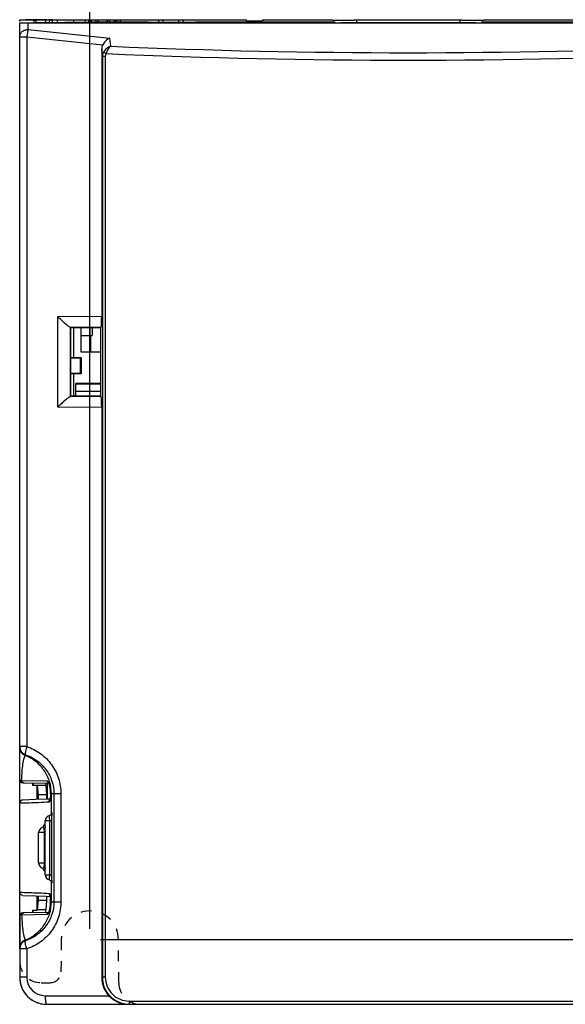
# Model space of a CAD drawing. Header units: millimetres. Extents: x 88 to 1193, y 471 to 1243.
# Tile 27 of 48: x 209 to 260, y 1000 to 1092. Entities that reach past the tile are written whole.
import ezdxf

# ---------------------------------------------------------------- set-up
doc = ezdxf.new("R2010")
doc.units = ezdxf.units.MM
doc.header["$LTSCALE"] = 20
doc.header["$PDMODE"] = 3
doc.header["$PDSIZE"] = 0.3
doc.linetypes.add('DASHED', pattern=[0.2, 0.1, -0.1])
doc.layers.get('0').update_dxf_attribs({"linetype": 'CONTINUOUS'})
doc.layers.get('Defpoints').update_dxf_attribs({"linetype": 'CONTINUOUS'})
for name, color, linetype in [('32425805_M300_B_INSU_CB2_BL365', 7, 'CONTINUOUS'), ('33087206_M300_B_COVER_ADD_BL358', 7, 'CONTINUOUS'), ('33087215_M300_B_BODY_MH_BL357', 7, 'CONTINUOUS'), ('33521177XX_M300_CB2_TERM_BL368', 7, 'CONTINUOUS'), ('33531120XX_PIN_JWT_BL382', 7, 'CONTINUOUS'), ('DASHED', 4, 'DASHED'), ('DIM', 6, 'CONTINUOUS'), ('M300_B_PWR_BD_IPM_ME300_T_BL363', 7, 'CONTINUOUS'), ('M300_B_PWR_BD_IPM_WO_EMI_BL364', 7, 'CONTINUOUS'), ('MH300_CB2_BD_BL366', 7, 'CONTINUOUS'), ('PHENIX_PTSA1_12_BL367', 7, 'CONTINUOUS')]:
    doc.layers.add(name, color=color, linetype=linetype)
doc.styles.get("Standard").update_dxf_attribs({"font": 'arial.ttf'})
doc.dimstyles.get("Standard").update_dxf_attribs({"dimtxt": 6, "dimasz": 4, "dimexe": 1, "dimexo": 1, "dimgap": 0.09, "dimtad": 1, "dimdec": 1, "dimzin": 0, "dimdsep": 46, "dimtxsty": 'Standard', "dimblk": '_FILLED', "dimcen": 0.09, "dimclrd": 256, "dimclre": 256, "dimadec": 0, "dimazin": 0, "dimtp": 0.1, "dimtm": 0.1, "dimtfac": 1, "dimtdec": 1, "dimtmove": 0, "dimatfit": 3, "dimldrblk": '_FILLED', "dimfxl": 1, "dimtolj": 1, "dimtzin": 0, "dimlwe": -1, "dimarcsym": 0})

# ---------------------------------------------------------------- blocks, each defined once
blk = doc.blocks.new('_FILLED')
at = {"color": 0, "linetype": 'ByBlock'}
blk.add_solid([(0, 0), (-1, 0.167), (-1, -0.167)], dxfattribs=at)
blk = doc.blocks.new('*D3')
at = {"layer": 'Defpoints', "color": 0, "transparency": 16777216}
for p in [(275.539, 1151.196), (275.539, 1137.088), (215.539, 1006.488)]:
    blk.add_point(p, dxfattribs=at)
at = {"layer": 'DIM', "color": 7, "transparency": 16777216}
for p, q in [((215.539, 1007.488), (215.539, 1152.196)), ((275.539, 1138.088), (275.539, 1152.196))]:
    blk.add_line(p, q, dxfattribs=at)
at = {"layer": 'DIM', "color": 7, "lineweight": -2, "transparency": 16777216}
blk.add_line((219.539, 1151.196), (271.539, 1151.196), dxfattribs=at)
at = {"layer": 'DIM', "color": 7, "lineweight": -2, "transparency": 16777216, "xscale": 4, "yscale": 4, "zscale": 4, "rotation": 180}
blk.add_blockref('_FILLED', (215.539, 1151.196), dxfattribs=at)
at = {"layer": 'DIM', "color": 7, "lineweight": -2, "transparency": 16777216, "xscale": 4, "yscale": 4, "zscale": 4}
blk.add_blockref('_FILLED', (275.539, 1151.196), dxfattribs=at)
at = {"layer": 'DIM', "color": 0, "transparency": 16777216, "insert": (245.539, 1155.708), "char_height": 6, "attachment_point": 5}
blk.add_mtext('\\A1;W1', dxfattribs=at)
blk = doc.blocks.new('*D5')
at = {"layer": 'Defpoints', "color": 0, "transparency": 16777216}
for p in [(275.539, 1136.438), (215.539, 1006.488), (296.206, 1006.488)]:
    blk.add_point(p, dxfattribs=at)
at = {"layer": 'DIM', "color": 7, "transparency": 16777216}
for p, q in [((276.539, 1136.438), (297.206, 1136.438)), ((216.539, 1006.488), (297.206, 1006.488))]:
    blk.add_line(p, q, dxfattribs=at)
at = {"layer": 'DIM', "color": 7, "lineweight": -2, "transparency": 16777216}
blk.add_line((296.206, 1132.438), (296.206, 1010.488), dxfattribs=at)
at = {"layer": 'DIM', "color": 7, "lineweight": -2, "transparency": 16777216, "xscale": 4, "yscale": 4, "zscale": 4}
for p, rotation in [((296.206, 1136.438), 90), ((296.206, 1006.488), 270)]:
    blk.add_blockref('_FILLED', p, dxfattribs=dict(at, rotation=rotation))
at = {"layer": 'DIM', "color": 0, "transparency": 16777216, "insert": (291.694, 1071.463), "char_height": 6, "attachment_point": 5, "rotation": 90}
blk.add_mtext('\\A1;H1', dxfattribs=at)

msp = doc.modelspace()

# ---------------------------------------------------------------- linework, layer by layer
at = {"layer": '32425805_M300_B_INSU_CB2_BL365', "linetype": 'Continuous'}
msp.add_line((212.539, 1091.424), (212.539, 1091.664), dxfattribs=at)
at = {"layer": '33087206_M300_B_COVER_ADD_BL358', "linetype": 'Continuous'}
for p, q in [((209.039, 1091.402), (212.468, 1091.404)), ((209.039, 1021.316), (209.039, 1091.402)), ((209.839, 1090.782), (209.839, 1091.387)), ((209.839, 1091.387), (280.239, 1091.387)), ((209.839, 1090.782), (217.402, 1089.988)), ((215.97, 1091.46), (210.478, 1091.403)), ((217.213, 1091.48), (212.468, 1091.404)), ((212.468, 1091.404), (212.468, 1091.424)), ((220.326, 1091.473), (220.939, 1091.473)), ((220.939, 1091.425), (220.939, 1091.473)), ((225.339, 1091.425), (220.939, 1091.425)), ((225.339, 1091.473), (225.339, 1091.425)), ((225.339, 1091.473), (238.214, 1091.473)), ((238.285, 1091.402), (238.214, 1091.473)), ((240.239, 1091.398), (238.785, 1091.398)), ((240.268, 1091.427), (240.239, 1091.398)), ((240.268, 1091.427), (249.811, 1091.427)), ((249.811, 1091.427), (249.839, 1091.398)), ((251.294, 1091.398), (249.839, 1091.398)), ((251.865, 1091.473), (251.794, 1091.402)), ((251.865, 1091.473), (269.753, 1091.473)), ((209.039, 1090.089), (209.696, 1090.089)), ((209.696, 1090.089), (209.696, 1024.357)), ((209.696, 1090.089), (216.731, 1089.351)), ((217.472, 1089.223), (217.402, 1089.988)), ((216.696, 1088.276), (216.636, 1088.93)), ((216.636, 1088.93), (216.636, 1064.219)), ((216.696, 1088.276), (216.696, 1002.988)), ((216.972, 1088.276), (216.696, 1088.276)), ((216.972, 1088.276), (216.972, 1002.988)), ((212.568, 1064.181), (216.636, 1064.219)), ((212.568, 1055.795), (212.568, 1064.181)), ((213.72, 1063.191), (216.585, 1063.219)), ((213.745, 1056.793), (213.745, 1063.182)), ((213.745, 1063.182), (213.781, 1063.146)), ((213.781, 1063.142), (216.539, 1063.173)), ((213.789, 1063.138), (213.781, 1063.142)), ((213.789, 1062.338), (213.789, 1063.138)), ((216.585, 1063.219), (216.539, 1063.173)), ((216.539, 1063.173), (216.539, 1056.803)), ((213.781, 1060.388), (213.781, 1062.338)), ((213.781, 1062.338), (213.789, 1062.338)), ((213.789, 1060.388), (213.781, 1060.388)), ((213.789, 1059.588), (213.789, 1060.388)), ((213.781, 1057.638), (213.781, 1059.588)), ((213.781, 1059.588), (213.789, 1059.588)), ((213.789, 1057.638), (213.781, 1057.638)), ((213.789, 1056.838), (213.789, 1057.638)), ((216.585, 1056.757), (213.72, 1056.784)), ((213.745, 1056.793), (213.781, 1056.833)), ((213.781, 1056.833), (213.789, 1056.838)), ((216.539, 1056.803), (213.781, 1056.833)), ((216.585, 1056.757), (216.539, 1056.803)), ((216.636, 1055.756), (212.568, 1055.795)), ((216.636, 1055.756), (216.636, 1002.988)), ((209.696, 1024.357), (209.039, 1024.357)), ((209.215, 1021.217), (211.567, 1021.178)), ((209.334, 1021.016), (211.716, 1020.974)), ((211.843, 1020.972), (211.843, 1020.972)), ((211.896, 1019.996), (211.892, 1019.882)), ((211.897, 1019.988), (211.896, 1019.996)), ((212.862, 1019.988), (211.897, 1019.988)), ((211.978, 1018.123), (211.978, 1019.988)), ((212.205, 1019.988), (212.205, 1009.988)), ((212.862, 1019.988), (212.862, 1009.988)), ((209.039, 1010.868), (209.039, 1019.107)), ((211.158, 1016.87), (211.158, 1016.87)), ((212.02, 1017.488), (211.413, 1017.488)), ((211.413, 1012.488), (211.413, 1017.488)), ((211.818, 1012.488), (211.818, 1017.488)), ((212.02, 1012.488), (212.02, 1017.488)), ((211.378, 1016.388), (210.791, 1016.388)), ((210.791, 1013.588), (210.791, 1016.388)), ((211.34, 1013.588), (211.34, 1016.388)), ((211.413, 1016.788), (211.378, 1016.788)), ((211.378, 1013.188), (211.378, 1016.788)), ((210.791, 1013.588), (211.378, 1013.588)), ((211.158, 1013.106), (211.158, 1013.106)), ((211.378, 1013.188), (211.413, 1013.188)), ((211.413, 1012.488), (212.02, 1012.488)), ((211.978, 1009.988), (211.978, 1011.851)), ((211.897, 1009.988), (211.896, 1009.98)), ((211.897, 1009.988), (212.862, 1009.988)), ((209.039, 1008.66), (209.039, 1002.988)), ((211.567, 1008.797), (209.215, 1008.759)), ((211.716, 1009.001), (209.334, 1008.96)), ((211.843, 1009.003), (211.843, 1009.003)), ((209.696, 1005.619), (209.039, 1005.619)), ((209.696, 1005.619), (209.696, 1002.988)), ((209.696, 1002.988), (209.039, 1002.988)), ((216.972, 1002.988), (216.636, 1002.988)), ((211.396, 1001.288), (217.311, 1001.288)), ((211.539, 1000.488), (278.539, 1000.488)), ((219.186, 1000.788), (270.893, 1000.788))]:
    msp.add_line(p, q, dxfattribs=at)
for points in [[(211.681, 1021.035), (211.681, 1021.035), (211.699, 1021.007), (211.732, 1020.942), (211.771, 1020.844)], [(211.771, 1020.844), (211.811, 1020.716), (211.848, 1020.56), (211.877, 1020.38), (211.894, 1020.183), (211.896, 1019.996)], [(211.892, 1019.882), (211.883, 1019.717), (211.87, 1019.578), (211.856, 1019.472), (211.842, 1019.406), (211.838, 1019.393)], [(211.832, 1019.499), (211.496, 1019.481), (210.516, 1019.444), (209.33, 1019.406)], [(212.01, 1018.227), (212.011, 1018.232), (212.011, 1018.231), (212.009, 1018.218), (212.002, 1018.182), (211.982, 1018.13), (211.948, 1018.077), (211.901, 1018.029), (211.839, 1017.99), (211.788, 1017.972)], [(211.232, 1016.906), (211.239, 1016.917), (211.208, 1016.891), (211.158, 1016.87)], [(211.158, 1013.106), (211.208, 1013.084), (211.237, 1013.061)], [(211.788, 1012.004), (211.84, 1011.984), (211.903, 1011.945), (211.951, 1011.896), (211.984, 1011.841), (212.003, 1011.789), (212.009, 1011.755), (212.01, 1011.745)], [(209.33, 1010.569), (210.508, 1010.532), (211.491, 1010.494), (211.832, 1010.476)], [(211.838, 1010.584), (211.836, 1010.588), (211.842, 1010.569), (211.856, 1010.504), (211.87, 1010.401), (211.882, 1010.265), (211.891, 1010.105), (211.896, 1009.98)], [(211.896, 1009.98), (211.894, 1009.807), (211.878, 1009.609), (211.85, 1009.426), (211.813, 1009.268), (211.773, 1009.137), (211.733, 1009.037), (211.7, 1008.97), (211.691, 1008.954)]]:
    msp.add_lwpolyline(points, dxfattribs=at)
for centre, radius, start, end in [((220.2, 1734.015), 642.542, 269.733632, 270.011272), ((245.039, 1727.356), 638.728, 267.526304, 272.473692), ((245.039, 1729.414), 641.479, 267.497719, 272.502279), ((209.839, 1024.357), 0.8, 180.00007, 251.7637), ((209.839, 1024.277), 0.8, 179.99022, 248.83426), ((209.339, 1021.316), 0.3, 180.00044, 268.9982), ((211.848, 1021.265), 0.293, 235.36848, 245.11732), ((209.812, 1020.179), 2.072, 15.33762, 17.00256), ((209.641, 1020.132), 2.25, 13.24268, 15.33618), ((209.464, 1020.09), 2.431, 8.35561, 13.2366), ((209.274, 1020.06), 2.624, 6.06878, 8.41558), ((209.282, 1020.06), 2.616, 3.15388, 6.07125), ((209.237, 1020.058), 2.661, 0.69474, 3.15468), ((209.344, 1020.059), 2.554, 358.40738, 0.70811), ((211.913, 1017.488), 0.5, 104.69109, 180), ((139.2, 1017.498), 72.82, 359.99204, 0.38314), ((211.291, 1016.388), 0.5, 105.61362, 180), ((211.878, 1016.788), 0.5, 159.17727, 180), ((209.436, 1016.388), 1.903, 359.98052, 2.96088), ((211.291, 1013.588), 0.5, 180, 254.36393), ((209.451, 1013.587), 1.889, 356.69257, 0.02925), ((211.878, 1013.188), 0.5, 180, 200.82273), ((211.913, 1012.488), 0.5, 180, 255.31334), ((144.614, 1012.457), 67.406, 359.63899, 0.02589), ((209.272, 1009.916), 2.626, 351.69149, 354.07642), ((209.28, 1009.915), 2.618, 354.07604, 357.01861), ((209.241, 1009.917), 2.657, 357.01393, 359.68159), ((209.358, 1009.917), 2.54, 359.67416, 1.5958), ((209.339, 1008.66), 0.3, 91.00015, 180.00117), ((209.807, 1009.798), 2.078, 342.99985, 344.77058), ((209.638, 1009.844), 2.253, 344.76861, 346.70907), ((209.422, 1009.893), 2.474, 346.76133, 351.71378), ((209.839, 1005.698), 0.8, 111.16574, 180.00978), ((209.839, 1005.619), 0.8, 108.2363, 179.99993), ((211.539, 1002.988), 2.5, 180, 270), ((211.396, 1002.988), 1.7, 180.00051, 269.99949), ((219.122, 1002.905), 2.418, 258.85519, 260.73603), ((219.121, 1002.899), 2.411, 260.7393, 269.98782), ((219.208, 1003.02), 2.533, 259.22515, 268.03851), ((219.207, 1003), 2.513, 268.04477, 269.99311)]:
    msp.add_arc(centre, radius, start, end, dxfattribs=at)
for centre, major_axis, ratio, start_param, end_param in [((240.268, 1092.227), (0, 0.8), 0.008727, 3.150319, 3.922777), ((249.811, 1092.227), (0, 0.8), 0.008727, -3.922777, -3.150319), ((238.785, 1091.402), (0.5, 0), 0.008727, -3.132866, -1.570796), ((251.294, 1091.402), (0.5, 0), 0.008727, -1.570796, -0.008727), ((217.445, 1088.821), (-0.324, 0.89), 0.832898, 0.670948, 1.159088), ((216.582, 1064.217), (0, 1), 0.053777, -3.087855, -1.568573), ((212.747, 1063.179), (1, 0), 0.052408, 0.05236, 0.231368), ((212.747, 1056.796), (1, 0), 0.052408, -0.231368, -0.05236), ((216.582, 1055.758), (0, 1), 0.053777, -1.57302, -0.053738), ((219.164, 1002.988), (2.528, 0), 0.989114, -3.141593, -2.39383)]:
    msp.add_ellipse(centre, major_axis=major_axis, ratio=ratio, start_param=start_param, end_param=end_param, dxfattribs=at)
for points, knots in [([(209.039, 1091.402), (209.039, 1091.401), (209.044, 1091.4), (209.05, 1091.399), (209.062, 1091.398), (209.087, 1091.397), (209.132, 1091.395), (209.204, 1091.393), (209.305, 1091.391), (209.442, 1091.389), (209.624, 1091.388), (209.762, 1091.387), (209.839, 1091.387)], [0, 0, 0, 0, 0.003219, 0.012086, 0.026714, 0.047213, 0.107148, 0.195397, 0.317753, 0.484197, 0.710099, 1, 1, 1, 1]), ([(209.039, 1090.089), (209.039, 1090.18), (209.084, 1090.367), (209.266, 1090.597), (209.531, 1090.747), (209.736, 1090.782), (209.839, 1090.782)], [0, 0, 0, 0, 0.233215, 0.476597, 0.733673, 1, 1, 1, 1]), ([(209.839, 1090.782), (209.8, 1090.689), (209.745, 1090.457), (209.71, 1090.224), (209.696, 1090.089)], [0, 0, 0, 0, 0.42782, 1, 1, 1, 1]), ([(217.402, 1089.988), (217.336, 1089.96), (217.062, 1089.81), (216.837, 1089.566), (216.731, 1089.351)], [0, 0, 0, 0, 0.230778, 1, 1, 1, 1]), ([(217.472, 1089.223), (217.404, 1089.202), (217.132, 1089.088), (216.903, 1088.867), (216.796, 1088.67)], [0, 0, 0, 0, 0.239547, 1, 1, 1, 1]), ([(217.472, 1089.223), (217.373, 1089.149), (217.195, 1088.936), (217.078, 1088.688), (217.033, 1088.546)], [0, 0, 0, 0, 0.453197, 1, 1, 1, 1]), ([(217.033, 1088.546), (216.983, 1088.571), (216.904, 1088.611), (216.824, 1088.652), (216.796, 1088.67)], [0, 0, 0, 0, 0.625434, 1, 1, 1, 1]), ([(213.72, 1063.191), (213.692, 1063.198), (213.625, 1063.239), (213.514, 1063.316), (213.377, 1063.428), (213.166, 1063.608), (212.893, 1063.86), (212.676, 1064.072), (212.568, 1064.181)], [0, 0, 0, 0, 0.056574, 0.149938, 0.268915, 0.403745, 0.697279, 1, 1, 1, 1]), ([(213.72, 1056.784), (213.692, 1056.778), (213.625, 1056.737), (213.514, 1056.659), (213.377, 1056.548), (213.166, 1056.367), (212.893, 1056.115), (212.676, 1055.904), (212.568, 1055.795)], [0, 0, 0, 0, 0.056574, 0.149938, 0.268915, 0.403745, 0.697279, 1, 1, 1, 1]), ([(209.696, 1024.357), (209.67, 1024.263), (209.616, 1024.094), (209.57, 1023.855), (209.553, 1023.709), (209.565, 1023.605), (209.589, 1023.597)], [0, 0, 0, 0, 0.373347, 0.687934, 0.902546, 1, 1, 1, 1]), ([(209.696, 1024.357), (210.148, 1024.208), (211.013, 1023.766), (212.042, 1022.737), (212.708, 1021.437), (212.862, 1020.469), (212.862, 1019.988)], [0, 0, 0, 0, 0.24838, 0.497887, 0.748567, 1, 1, 1, 1]), ([(209.215, 1021.217), (209.235, 1021.664), (209.278, 1022.327), (209.401, 1023.1), (209.5, 1023.422), (209.55, 1023.531)], [0, 0, 0, 0, 0.572518, 0.846639, 1, 1, 1, 1]), ([(211.978, 1019.988), (211.978, 1020.367), (211.862, 1021.129), (211.36, 1022.167), (210.573, 1023.011), (209.904, 1023.394), (209.55, 1023.531)], [0, 0, 0, 0, 0.250018, 0.500014, 0.75, 1, 1, 1, 1]), ([(209.589, 1023.597), (209.961, 1023.474), (210.674, 1023.111), (211.525, 1022.263), (212.078, 1021.188), (212.205, 1020.386), (212.205, 1019.988)], [0, 0, 0, 0, 0.247603, 0.496867, 0.747871, 1, 1, 1, 1]), ([(209.039, 1021.316), (209.039, 1021.293), (209.111, 1021.247), (209.17, 1021.229), (209.215, 1021.217)], [0, 0, 0, 0, 0.322206, 1, 1, 1, 1]), ([(209.215, 1021.217), (209.231, 1021.162), (209.285, 1021.062), (209.393, 1021.015), (209.444, 1021.014)], [0, 0, 0, 0, 0.527731, 1, 1, 1, 1]), ([(211.567, 1021.178), (211.58, 1021.178), (211.612, 1021.159), (211.675, 1021.082), (211.713, 1021.001), (211.739, 1020.94)], [0, 0, 0, 0, 0.130178, 0.337323, 1, 1, 1, 1]), ([(211.739, 1020.94), (211.743, 1020.928), (211.764, 1020.877), (211.782, 1020.825), (211.794, 1020.785)], [0, 0, 0, 0, 0.23248, 1, 1, 1, 1]), ([(211.897, 1019.988), (211.896, 1019.945), (211.891, 1019.789), (211.881, 1019.634), (211.868, 1019.521)], [0, 0, 0, 0, 0.274343, 1, 1, 1, 1]), ([(209.33, 1019.406), (209.256, 1019.404), (209.102, 1019.34), (209.039, 1019.183), (209.039, 1019.107)], [0, 0, 0, 0, 0.491942, 1, 1, 1, 1]), ([(211.763, 1019.211), (211.434, 1019.188), (210.526, 1019.153), (209.618, 1019.122), (209.039, 1019.105)], [0, 0, 0, 0, 0.362754, 1, 1, 1, 1]), ([(211.868, 1019.521), (211.859, 1019.445), (211.844, 1019.345), (211.806, 1019.24), (211.776, 1019.212), (211.763, 1019.211)], [0, 0, 0, 0, 0.684374, 0.883561, 1, 1, 1, 1]), ([(211.818, 1017.488), (211.818, 1017.555), (211.817, 1017.677), (211.814, 1017.819), (211.807, 1017.903), (211.803, 1017.944), (211.794, 1017.96), (211.79, 1017.972), (211.788, 1017.972)], [0, 0, 0, 0, 0.415484, 0.749449, 0.865812, 0.943436, 0.985864, 1, 1, 1, 1]), ([(212.01, 1018.23), (212.01, 1018.217), (212.008, 1018.133), (212.007, 1018.049), (212.007, 1017.978)], [0, 0, 0, 0, 0.154891, 1, 1, 1, 1]), ([(212.018, 1017.985), (212.018, 1018.038), (212.016, 1018.132), (212.017, 1018.199), (212.012, 1018.279), (212.011, 1018.241), (212.01, 1018.23)], [0, 0, 0, 0, 0.515206, 0.812572, 0.896813, 1, 1, 1, 1]), ([(211.256, 1016.83), (211.249, 1016.839), (211.223, 1016.865), (211.183, 1016.876), (211.158, 1016.87)], [0, 0, 0, 0, 0.314834, 1, 1, 1, 1]), ([(211.272, 1017.079), (211.263, 1017.066), (211.228, 1017.005), (211.205, 1016.938), (211.189, 1016.884)], [0, 0, 0, 0, 0.209017, 1, 1, 1, 1]), ([(211.413, 1017.16), (211.39, 1017.165), (211.328, 1017.154), (211.29, 1017.107), (211.272, 1017.079)], [0, 0, 0, 0, 0.413958, 1, 1, 1, 1]), ([(211.337, 1016.487), (211.333, 1016.557), (211.321, 1016.673), (211.286, 1016.792), (211.256, 1016.83)], [0, 0, 0, 0, 0.592161, 1, 1, 1, 1]), ([(211.158, 1013.106), (211.189, 1013.097), (211.253, 1013.126), (211.293, 1013.21), (211.309, 1013.269), (211.316, 1013.304)], [0, 0, 0, 0, 0.340054, 0.616935, 1, 1, 1, 1]), ([(211.316, 1013.304), (211.318, 1013.317), (211.328, 1013.375), (211.334, 1013.433), (211.336, 1013.478)], [0, 0, 0, 0, 0.232234, 1, 1, 1, 1]), ([(211.189, 1013.092), (211.192, 1013.081), (211.204, 1013.041), (211.219, 1013.001), (211.231, 1012.973)], [0, 0, 0, 0, 0.269025, 1, 1, 1, 1]), ([(211.231, 1012.973), (211.235, 1012.964), (211.249, 1012.934), (211.266, 1012.904), (211.28, 1012.884)], [0, 0, 0, 0, 0.277068, 1, 1, 1, 1]), ([(211.28, 1012.884), (211.298, 1012.86), (211.335, 1012.819), (211.391, 1012.81), (211.413, 1012.816)], [0, 0, 0, 0, 0.577142, 1, 1, 1, 1]), ([(211.788, 1012.004), (211.79, 1012.003), (211.794, 1012.016), (211.803, 1012.031), (211.807, 1012.073), (211.814, 1012.156), (211.817, 1012.299), (211.818, 1012.42), (211.818, 1012.488)], [0, 0, 0, 0, 0.014146, 0.056599, 0.134268, 0.250705, 0.584808, 1, 1, 1, 1]), ([(212.007, 1011.993), (212.007, 1011.965), (212.008, 1011.883), (212.008, 1011.8), (212.01, 1011.745)], [0, 0, 0, 0, 0.340147, 1, 1, 1, 1]), ([(212.01, 1011.745), (212.011, 1011.735), (212.013, 1011.694), (212.017, 1011.789), (212.017, 1011.864), (212.018, 1011.972), (212.019, 1012.032)], [0, 0, 0, 0, 0.092274, 0.18434, 0.48786, 1, 1, 1, 1]), ([(209.039, 1010.871), (209.618, 1010.853), (210.526, 1010.822), (211.434, 1010.788), (211.763, 1010.764)], [0, 0, 0, 0, 0.637253, 1, 1, 1, 1]), ([(209.33, 1010.569), (209.256, 1010.571), (209.102, 1010.636), (209.039, 1010.792), (209.039, 1010.868)], [0, 0, 0, 0, 0.491935, 1, 1, 1, 1]), ([(211.763, 1010.764), (211.776, 1010.763), (211.806, 1010.736), (211.844, 1010.631), (211.859, 1010.531), (211.868, 1010.455)], [0, 0, 0, 0, 0.116451, 0.315696, 1, 1, 1, 1]), ([(209.55, 1006.444), (209.904, 1006.581), (210.573, 1006.964), (211.36, 1007.808), (211.862, 1008.846), (211.978, 1009.609), (211.978, 1009.988)], [0, 0, 0, 0, 0.25, 0.499986, 0.749982, 1, 1, 1, 1]), ([(212.205, 1009.988), (212.205, 1009.589), (212.078, 1008.788), (211.525, 1007.713), (210.674, 1006.865), (209.961, 1006.501), (209.589, 1006.379)], [0, 0, 0, 0, 0.252127, 0.503132, 0.752396, 1, 1, 1, 1]), ([(212.862, 1009.988), (212.862, 1009.506), (212.708, 1008.539), (212.042, 1007.238), (211.013, 1006.209), (210.148, 1005.767), (209.696, 1005.619)], [0, 0, 0, 0, 0.251431, 0.50211, 0.751618, 1, 1, 1, 1]), ([(211.868, 1010.455), (211.872, 1010.42), (211.887, 1010.265), (211.894, 1010.109), (211.897, 1009.988)], [0, 0, 0, 0, 0.221113, 1, 1, 1, 1]), ([(209.215, 1008.759), (209.17, 1008.746), (209.111, 1008.729), (209.039, 1008.682), (209.039, 1008.66)], [0, 0, 0, 0, 0.677775, 1, 1, 1, 1]), ([(209.215, 1008.759), (209.231, 1008.813), (209.285, 1008.914), (209.394, 1008.961), (209.444, 1008.962)], [0, 0, 0, 0, 0.527738, 1, 1, 1, 1]), ([(209.215, 1008.759), (209.235, 1008.311), (209.277, 1007.648), (209.402, 1006.876), (209.499, 1006.552), (209.55, 1006.444)], [0, 0, 0, 0, 0.572558, 0.846659, 1, 1, 1, 1]), ([(211.634, 1008.845), (211.628, 1008.838), (211.61, 1008.818), (211.586, 1008.798), (211.567, 1008.797)], [0, 0, 0, 0, 0.332047, 1, 1, 1, 1]), ([(211.715, 1008.981), (211.708, 1008.967), (211.685, 1008.92), (211.657, 1008.874), (211.634, 1008.845)], [0, 0, 0, 0, 0.295311, 1, 1, 1, 1]), ([(211.794, 1009.191), (211.788, 1009.171), (211.765, 1009.1), (211.738, 1009.03), (211.715, 1008.981)], [0, 0, 0, 0, 0.275977, 1, 1, 1, 1]), ([(209.696, 1005.619), (209.67, 1005.712), (209.616, 1005.881), (209.57, 1006.12), (209.553, 1006.266), (209.565, 1006.37), (209.589, 1006.379)], [0, 0, 0, 0, 0.373347, 0.687933, 0.902545, 1, 1, 1, 1]), ([(216.696, 1002.988), (216.696, 1002.701), (216.797, 1002.121), (217.235, 1001.36), (217.903, 1000.792), (218.453, 1000.586), (218.735, 1000.532)], [0, 0, 0, 0, 0.250162, 0.500212, 0.750149, 1, 1, 1, 1]), ([(216.972, 1002.988), (216.972, 1002.7), (217.089, 1002.12), (217.584, 1001.388), (218.319, 1000.901), (218.899, 1000.788), (219.186, 1000.788)], [0, 0, 0, 0, 0.250272, 0.500365, 0.750241, 1, 1, 1, 1]), ([(211.396, 1001.288), (211.396, 1001.186), (211.403, 1000.996), (211.429, 1000.749), (211.466, 1000.586), (211.503, 1000.507), (211.529, 1000.488), (211.539, 1000.488)], [0, 0, 0, 0, 0.368226, 0.682417, 0.898209, 0.961724, 1, 1, 1, 1]), ([(217.311, 1001.288), (217.492, 1001.094), (217.908, 1000.766), (218.405, 1000.582), (218.655, 1000.533)], [0, 0, 0, 0, 0.510251, 1, 1, 1, 1]), ([(219.186, 1000.788), (219.186, 1000.727), (219.189, 1000.631), (219.192, 1000.534), (219.201, 1000.499)], [0, 0, 0, 0, 0.626326, 1, 1, 1, 1]), ([(219.201, 1000.499), (219.201, 1000.497), (219.203, 1000.494), (219.204, 1000.488), (219.207, 1000.488)], [0, 0, 0, 0, 0.398831, 1, 1, 1, 1])]:
    msp.add_open_spline(points, degree=3, knots=knots, dxfattribs=at)
for points in [[(216.796, 1088.67), (216.732, 1088.551), (216.697, 1088.412), (216.696, 1088.276)], [(217.033, 1088.546), (216.993, 1088.463), (216.972, 1088.369), (216.972, 1088.276)], [(209.55, 1023.531), (209.563, 1023.553), (209.575, 1023.575), (209.589, 1023.597)], [(211.567, 1021.178), (211.587, 1021.117), (211.629, 1021.06), (211.682, 1021.024)], [(211.725, 1020.999), (211.761, 1020.982), (211.802, 1020.973), (211.843, 1020.972)], [(211.763, 1019.211), (211.763, 1019.28), (211.789, 1019.352), (211.833, 1019.405)], [(211.763, 1010.764), (211.763, 1010.696), (211.789, 1010.623), (211.833, 1010.571)], [(211.567, 1008.797), (211.592, 1008.873), (211.653, 1008.943), (211.725, 1008.976)], [(211.725, 1008.976), (211.761, 1008.993), (211.802, 1009.003), (211.843, 1009.003)], [(209.55, 1006.444), (209.563, 1006.422), (209.575, 1006.4), (209.589, 1006.379)]]:
    msp.add_open_spline(points, degree=3, dxfattribs=at)
at = {"layer": '33087215_M300_B_BODY_MH_BL357', "linetype": 'Continuous'}
for p, q in [((209.039, 1091.513), (209.039, 1091.685)), ((209.039, 1091.685), (211.539, 1091.675)), ((211.539, 1091.666), (209.616, 1091.683)), ((211.539, 1091.666), (211.539, 1091.675)), ((211.539, 1091.664), (230.039, 1091.664)), ((212.076, 1091.661), (211.739, 1091.664)), ((211.8, 1091.417), (211.823, 1091.663)), ((212.076, 1091.661), (212.076, 1091.664)), ((221.939, 1091.425), (221.939, 1091.664)), ((222.34, 1091.425), (222.34, 1091.664)), ((223.739, 1091.664), (223.739, 1091.425)), ((224.139, 1091.664), (224.139, 1091.425)), ((230.039, 1091.581), (230.039, 1091.664)), ((231.539, 1091.664), (231.539, 1091.581)), ((231.539, 1091.664), (238.039, 1091.664)), ((238.039, 1091.664), (238.039, 1091.635)), ((240.039, 1091.635), (240.039, 1091.666)), ((240.039, 1091.666), (250.039, 1091.666)), ((250.039, 1091.666), (250.039, 1091.635)), ((252.039, 1091.664), (252.039, 1091.635)), ((252.039, 1091.664), (263.383, 1091.664)), ((211.434, 1091.413), (211.425, 1091.515)), ((230.039, 1091.581), (231.539, 1091.581)), ((238.039, 1091.635), (240.039, 1091.635)), ((250.039, 1091.635), (252.039, 1091.635)), ((213.789, 1060.388), (214.739, 1060.388)), ((213.789, 1060.344), (214.655, 1060.374)), ((214.655, 1060.374), (214.655, 1058.901)), ((214.739, 1058.888), (214.739, 1060.388)), ((214.739, 1060.38), (214.739, 1058.895)), ((214.655, 1058.901), (213.781, 1058.932)), ((214.739, 1058.888), (213.781, 1058.888)), ((209.039, 1024.357), (209.039, 1024.277)), ((209.039, 1021.488), (209.039, 1022.407)), ((209.039, 1019.107), (209.039, 1021.316)), ((210.239, 1021), (210.239, 1020.749)), ((210.67, 1020.749), (210.239, 1020.749)), ((210.67, 1019.45), (210.67, 1020.749)), ((211.447, 1020.74), (210.67, 1020.74)), ((210.67, 1020.74), (210.739, 1019.888)), ((211.447, 1020.74), (211.516, 1019.888)), ((211.573, 1020.977), (211.575, 1019.486)), ((210.7, 1019.689), (210.739, 1019.688)), ((210.7, 1019.451), (210.7, 1019.689)), ((211.516, 1019.888), (210.739, 1019.888)), ((210.739, 1019.888), (210.739, 1019.452)), ((211.516, 1019.888), (211.516, 1019.483)), ((209.039, 1005.619), (209.039, 1010.868)), ((210.67, 1009.2), (210.67, 1010.526)), ((210.7, 1010.286), (210.7, 1010.524)), ((210.739, 1010.523), (210.739, 1010.088)), ((211.516, 1010.493), (211.516, 1010.088)), ((210.739, 1010.088), (210.672, 1009.261)), ((210.739, 1010.288), (210.7, 1010.286)), ((211.516, 1010.088), (210.739, 1010.088)), ((211.516, 1010.088), (211.449, 1009.261)), ((211.885, 1009.693), (211.885, 1010.212)), ((210.239, 1009.2), (210.67, 1009.2)), ((210.239, 1009.2), (210.239, 1008.975)), ((210.672, 1009.261), (211.449, 1009.261))]:
    msp.add_line(p, q, dxfattribs=at)
for start, end in [(180, 217.95694), (218.80683, 230.98706), (231.75888, 256.64642), (257.58903, 270)]:
    msp.add_arc((211.539, 1002.988), 2.5, start, end, dxfattribs=at)
for centre, major_axis, ratio, start_param, end_param in [((210.439, 1090.375), (0, 1.3), 0.15384, -0.001375, 0.658347), ((210.639, 1090.374), (0, 1.3), 0.15384, -0.001375, 0.655561), ((211.439, 1090.367), (0, 1.3), 0.023176, -0.000202, 0.635435), ((213.939, 1060.38), (0.8, 0), 0.017455, -0.463648, 0), ((213.939, 1058.895), (0.8, 0), 0.017455, 0, 0.463648), ((210.195, 1022.728), (0, 2), 0.153846, -2.997288, -2.617553), ((210.672, 1022.728), (0, 2), 0.008727, -3.285897, -3.248708), ((211.449, 1022.728), (0, 2), 0.008727, -3.646007, -3.248708), ((210.163, 1007.471), (0, 1.8), 0.153846, -0.57864, -0.28148), ((210.674, 1007.471), (0, 1.8), 0.008727, 0.107115, 0.28148), ((211.451, 1007.471), (0, 1.8), 0.008727, 0.107115, 0.557629)]:
    msp.add_ellipse(centre, major_axis=major_axis, ratio=ratio, start_param=start_param, end_param=end_param, dxfattribs=at)
at = {"layer": '33521177XX_M300_CB2_TERM_BL368', "linetype": 'Continuous'}
for p, q in [((214.739, 1060.888), (214.739, 1063.153)), ((215.539, 1063.162), (215.539, 1062.438)), ((215.739, 1063.164), (215.739, 1062.438)), ((214.739, 1062.438), (215.739, 1062.438)), ((215.639, 1060.888), (215.639, 1062.438)), ((216.539, 1060.888), (214.739, 1060.888))]:
    msp.add_line(p, q, dxfattribs=at)
at = {"layer": '33531120XX_PIN_JWT_BL382', "linetype": 'Continuous'}
for radius, start, end in [(1.65, 184.31518, 191.7836), (1.35, 185.29485, 194.33688), (1.18, 186.03838, 196.38523), (1.092, 186.5242, 197.6825), (0.688, 190.37883, 208.30775), (0.476, 195.08873, 222.49258), (0.476, 319.35798, 344.91128), (0.688, 333.33612, 349.62123), (1.092, 343.44155, 353.47589), (1.18, 344.69011, 353.96162), (1.35, 346.64719, 354.70514), (1.65, 349.09657, 355.68482)]:
    msp.add_arc((216.739, 1091.788), radius, start, end, dxfattribs=at)
at = {"layer": 'DASHED', "color": 7, "linetype": 'DASHED', "ltscale": 0.5}
for p, q in [((212.889, 1006.488), (212.863, 1003.479)), ((218.225, 1002.47), (218.189, 1006.488)), ((211.039, 1002.488), (211.863, 1002.488))]:
    msp.add_line(p, q, dxfattribs=at)
for centre, radius, start, end in [((215.539, 1006.488), 2.65, 0, 180), ((211.039, 1004.488), 2, 180, 270), ((211.863, 1003.488), 1, 270, 359.5), ((220.224, 1002.488), 2, 180.5, 270)]:
    msp.add_arc(centre, radius, start, end, dxfattribs=at)
at = {"layer": 'M300_B_PWR_BD_IPM_ME300_T_BL363', "linetype": 'Continuous'}
msp.add_line((212.039, 1091.661), (212.039, 1091.419), dxfattribs=at)
at = {"layer": 'M300_B_PWR_BD_IPM_WO_EMI_BL364', "linetype": 'Continuous'}
msp.add_line((212.039, 1091.661), (212.039, 1091.419), dxfattribs=at)
at = {"layer": 'MH300_CB2_BD_BL366', "linetype": 'Continuous'}
for p, q in [((214.039, 1091.664), (214.039, 1091.44)), ((214.039, 1063.145), (214.039, 1060.388)), ((214.039, 1058.888), (214.039, 1056.83))]:
    msp.add_line(p, q, dxfattribs=at)
at = {"layer": 'PHENIX_PTSA1_12_BL367', "linetype": 'Continuous'}
for p, q in [((214.239, 1056.828), (214.239, 1057.988)), ((216.539, 1057.988), (214.239, 1057.988)), ((214.239, 1057.958), (216.539, 1057.958)), ((216.539, 1057.234), (214.239, 1057.234))]:
    msp.add_line(p, q, dxfattribs=at)

# ---------------------------------------------------------------- dimensions: what is measured, and where the dimension line sits
at = {"layer": 'DIM', "color": 7}
dim = msp.add_linear_dim(base=(275.539, 1151.196), p1=(215.539, 1006.488), p2=(275.539, 1137.088), text='W1', dimstyle='Standard', override={"dimgap": 1.5, "dimclrd": 7, "dimclre": 7, "dimarcsym": 1}, dxfattribs=at)
dim.commit()
dim.dimension.update_dxf_attribs({"geometry": '*D3', "text_midpoint": (245.539, 1155.708)})
dim = msp.add_linear_dim(base=(296.206, 1006.488), p1=(275.539, 1136.438), p2=(215.539, 1006.488), angle=90, text='H1', dimstyle='Standard', override={"dimgap": 1.5, "dimclrd": 7, "dimclre": 7, "dimarcsym": 1}, dxfattribs=at)
dim.commit()
dim.dimension.update_dxf_attribs({"geometry": '*D5', "text_midpoint": (291.694, 1071.463)})

doc.saveas('drawing.dxf')
